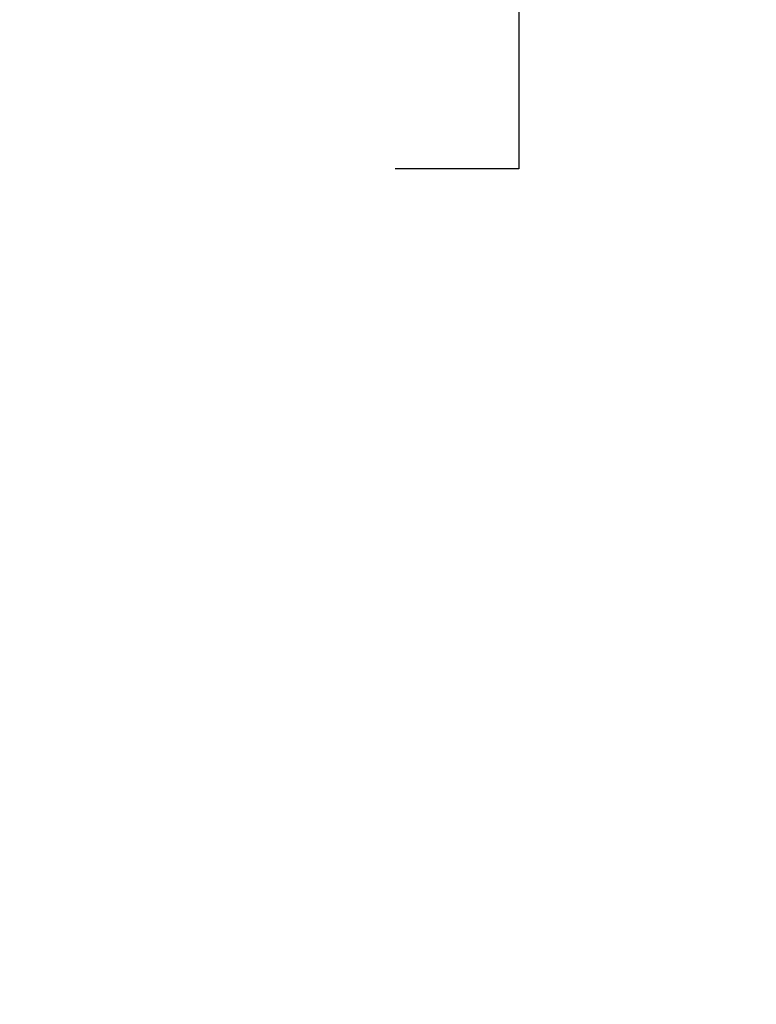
# Model space of a CAD drawing. Header units: inches. Extents: x 0.2 to 10.8, y 0.2 to 8.2.
# Tile 143 of 171: x 5.809 to 5.978, y 3.811 to 4.037. Entities that reach past the tile are written whole.
import ezdxf

# ---------------------------------------------------------------- set-up
doc = ezdxf.new("R2010")
doc.units = ezdxf.units.IN
doc.header["$MEASUREMENT"] = 0
doc.layers.add('DIMENSIONS', color=140, linetype='Continuous')
doc.styles.add('SLDTEXTSTYLE0', font='TXT', dxfattribs={"width": 0.7})
doc.dimstyles.new('SLDDIMSTYLE0', dxfattribs={"dimtxt": 0.084961, "dimasz": 0.13, "dimexe": 0, "dimexo": 0.0625, "dimgap": 0.02124, "dimtad": 0, "dimtih": 1, "dimtoh": 1, "dimlfac": 20, "dimrnd": 1e-09, "dimzin": 12, "dimdsep": 46, "dimtxsty": 'SLDTEXTSTYLE0', "dimsah": 1, "dimcen": 0.09, "dimadec": 0, "dimazin": 3, "dimtfac": 1, "dimtofl": 0, "dimtmove": 0, "dimatfit": 3, "dimfxl": 0, "dimfrac": 2, "dimtolj": 1, "dimtzin": 12, "dimarcsym": 0})

# ---------------------------------------------------------------- blocks, each defined once
blk = doc.blocks.new('_D_21')
at = {"layer": 'DIMENSIONS'}
for p, q in [((6.02052, 5.28417), (5.57338, 5.28417)), ((5.69838, 5.28417), (5.69838, 4.2921)), ((5.50146, 4.13805), (5.47293, 4.13805)), ((5.47293, 4.13805), (5.47293, 4.00302)), ((5.89529, 4.13805), (5.92382, 4.13805)), ((5.92382, 4.13805), (5.92382, 4.00302)), ((5.47293, 4.00302), (5.50146, 4.00302)), ((5.92382, 4.00302), (5.89529, 4.00302)), ((5.69838, 3.15997), (5.69838, 3.984)), ((6.02052, 3.15997), (5.57338, 3.15997))]:
    blk.add_line(p, q, dxfattribs=at)
for points in [[(5.69838, 5.28417), (5.67838, 5.15417), (5.71838, 5.15417)], [(5.69838, 3.15997), (5.71838, 3.28997), (5.67838, 3.28997)]]:
    blk.add_solid(points, dxfattribs=at)
at = {"layer": 'DIMENSIONS', "char_height": 0.083333, "attachment_point": 1, "style": 'SLDTEXTSTYLE0'}
for s, insert in [('42.48', (5.5368, 4.26449)), ('1079.1', (5.50146, 4.11044))]:
    blk.add_mtext(s, dxfattribs=dict(at, insert=insert))
blk = doc.blocks.new('_D_22')
at = {"layer": 'DIMENSIONS'}
for p, q in [((6.00217, 5.35332), (5.10787, 5.35332)), ((5.23287, 5.35332), (5.23287, 4.69707)), ((5.03596, 4.56694), (5.00743, 4.56694)), ((5.00743, 4.56694), (5.00743, 4.43191)), ((5.42979, 4.56694), (5.45832, 4.56694)), ((5.45832, 4.56694), (5.45832, 4.43191)), ((5.00743, 4.43191), (5.03596, 4.43191)), ((5.45832, 4.43191), (5.42979, 4.43191)), ((5.23287, 3.09077), (5.23287, 4.27786)), ((6.00217, 3.09077), (5.10787, 3.09077))]:
    blk.add_line(p, q, dxfattribs=at)
for points in [[(5.23287, 5.35332), (5.21287, 5.22332), (5.25287, 5.22332)], [(5.23287, 3.09077), (5.25287, 3.22077), (5.21287, 3.22077)]]:
    blk.add_solid(points, dxfattribs=at)
at = {"layer": 'DIMENSIONS', "char_height": 0.083333, "attachment_point": 1, "style": 'SLDTEXTSTYLE0'}
for s, insert in [('45.25', (5.0713, 4.69338)), ('1149.4', (5.03596, 4.53933)), ('OPENING', (4.97083, 4.38528))]:
    blk.add_mtext(s, dxfattribs=dict(at, insert=insert))

msp = doc.modelspace()

# ---------------------------------------------------------------- dimensions: what is measured, and where the dimension line sits
at = {"layer": 'DIMENSIONS'}
dim = msp.add_linear_dim(base=(5.232872, 5.3533208), p1=(6.0521742, 3.0907708), p2=(6.0521742, 5.3533208), angle=90, text='<>\\POPENING', dimstyle='SLDDIMSTYLE0', dxfattribs=at)
dim.commit()
dim.dimension.update_dxf_attribs({"geometry": '_D_22', "text_midpoint": (5.232872, 4.4874646), "dimtype": 160})
dim = msp.add_linear_dim(base=(5.6983772, 5.2841708), p1=(6.0705242, 3.1599708), p2=(6.0705242, 5.2841708), angle=90, dimstyle='SLDDIMSTYLE0', dxfattribs=at)
dim.commit()
dim.dimension.update_dxf_attribs({"geometry": '_D_21', "text_midpoint": (5.6983772, 4.1380493), "dimtype": 160})

doc.saveas('drawing.dxf')
